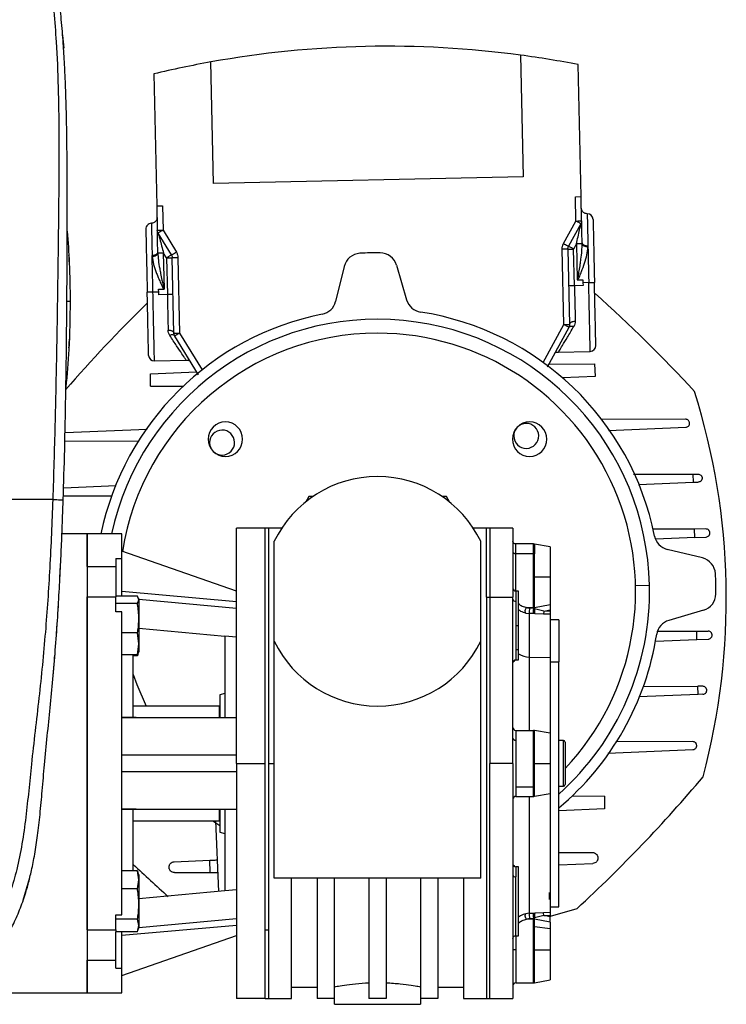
# Model space of a CAD drawing. Header units: millimetres. Extents: x 0 to 420, y 0 to 297.
# Tile 78 of 80: x 317 to 331, y 241 to 259. Entities that reach past the tile are written whole.
import ezdxf

# ---------------------------------------------------------------- set-up
doc = ezdxf.new("R2010")
doc.units = ezdxf.units.MM

msp = doc.modelspace()

# ---------------------------------------------------------------- linework, layer by layer
at = {"color": 7, "linetype": 'Continuous', "lineweight": 25}
for p, q in [((318.2358, 258.9079), (318.2185, 258.9082)), ((318.2356, 258.9079), (318.2564, 258.668)), ((318.2564, 258.668), (318.2564, 258.668)), ((326.9288, 258.5356), (326.9795, 256.229)), ((321.1019, 256.0997), (321.0512, 258.4064)), ((328.0768, 255.8502), (328.0217, 258.3559)), ((319.9672, 258.1787), (320.0224, 255.673)), ((326.9795, 256.229), (321.1019, 256.0997)), ((327.968, 255.8478), (328.0768, 255.8502)), ((327.9781, 255.3872), (327.968, 255.8478)), ((328.087, 255.3896), (328.0768, 255.8502)), ((320.0224, 255.673), (320.1312, 255.6754)), ((320.0224, 255.673), (320.0325, 255.2124)), ((320.1312, 255.6754), (320.1413, 255.2148)), ((327.7444, 254.961), (327.9781, 255.3872)), ((328.0736, 255.3348), (327.8399, 254.9087)), ((320.3005, 254.7428), (320.0483, 255.1583)), ((320.1413, 255.2148), (320.3935, 254.7993)), ((327.9877, 254.9518), (327.9354, 254.8563)), ((327.9877, 254.9518), (328.0027, 254.2711)), ((328.0961, 254.9731), (328.0964, 254.9542)), ((328.2063, 254.8999), (328.2063, 254.9173)), ((318.3548, 254.7379), (318.3548, 254.7381)), ((319.9341, 254.7354), (319.9348, 254.718)), ((320.0422, 254.777), (320.0417, 254.7959)), ((320.2074, 254.6863), (320.1509, 254.7794)), ((320.1659, 254.0987), (320.1509, 254.7794)), ((327.7491, 253.422), (327.7177, 254.8515)), ((327.8265, 254.8539), (327.858, 253.4244)), ((327.9507, 254.1602), (327.9354, 254.8563)), ((320.2074, 254.6863), (320.2227, 253.9902)), ((320.3477, 253.2592), (320.3163, 254.6887)), ((320.4251, 254.6911), (320.4565, 253.2616)), ((323.5795, 254.5263), (323.4169, 253.8612)), ((324.5735, 254.5482), (324.7652, 253.8909)), ((328.1139, 254.1638), (327.9507, 254.1602)), ((328.0091, 254.269), (328.1116, 254.2713)), ((328.1116, 254.2713), (328.1128, 254.2175)), ((328.2216, 254.2199), (328.1128, 254.2175)), ((328.1128, 254.2175), (328.1139, 254.1638)), ((320.0583, 254.0404), (319.9494, 254.038)), ((320.0571, 254.0941), (320.1596, 254.0964)), ((320.0583, 254.0404), (320.0571, 254.0941)), ((320.0595, 253.9866), (320.0583, 254.0404)), ((320.2227, 253.9902), (320.0595, 253.9866)), ((327.3555, 252.7042), (327.7491, 253.422)), ((320.4565, 253.2616), (320.8813, 252.5618)), ((327.8446, 253.3696), (327.4297, 252.6131)), ((320.8112, 252.4675), (320.3635, 253.2051)), ((318.3548, 252.9783), (318.3548, 252.9784)), ((327.6383, 252.9003), (328.2503, 252.9138)), ((319.9782, 252.7318), (320.5796, 252.7451)), ((327.4628, 252.6735), (328.3344, 252.6756)), ((328.3344, 252.6756), (328.3443, 252.4373)), ((319.9047, 252.4901), (320.7755, 252.5264)), ((319.9052, 252.2517), (319.9047, 252.4901)), ((328.3443, 252.4373), (327.7248, 252.4115)), ((319.9052, 252.2517), (320.5253, 252.2531)), ((330.0611, 251.6251), (328.4493, 251.6213)), ((319.8409, 251.432), (318.2804, 251.367)), ((328.5985, 251.4117), (330.0645, 251.4727)), ((318.2772, 251.2125), (319.6882, 251.2158)), ((329.0727, 250.582), (330.2073, 250.5847)), ((329.1677, 250.3853), (330.2107, 250.4287)), ((330.2073, 250.5847), (330.298, 250.5849)), ((330.2107, 250.4287), (330.2073, 250.5847)), ((330.2107, 250.4287), (330.3013, 250.4325)), ((318.2531, 250.3242), (319.249, 250.3657)), ((318.0479, 250.1021), (316.597, 250.1021)), ((319.1713, 250.1654), (318.2485, 250.1633)), ((322.906, 250.1566), (322.849, 250.0579)), ((322.9819, 250.1566), (322.906, 250.1566)), ((325.5189, 250.1566), (325.4429, 250.1566)), ((325.5758, 250.0579), (325.5189, 250.1566)), ((322.0785, 249.5578), (321.5342, 249.5578)), ((321.5342, 245.0941), (321.5342, 249.5578)), ((322.0785, 245.0941), (322.0785, 249.5578)), ((322.1439, 249.5578), (322.0785, 249.5578)), ((322.3939, 249.5578), (322.1439, 249.5578)), ((322.1439, 249.5578), (322.1439, 245.0941)), ((326.281, 249.5578), (326.0309, 249.5578)), ((326.281, 248.2504), (326.281, 249.5578)), ((326.3463, 249.5578), (326.281, 249.5578)), ((326.7818, 249.5578), (326.3463, 249.5578)), ((326.3463, 249.5578), (326.3463, 248.2504)), ((326.7818, 249.5578), (326.7818, 248.2504)), ((330.2302, 249.5422), (329.4328, 249.5403)), ((330.445, 249.5427), (330.2302, 249.5422)), ((330.2337, 249.3814), (330.2302, 249.5422)), ((318.7036, 249.4489), (318.2226, 249.4489)), ((319.3568, 249.4489), (318.7036, 249.4489)), ((318.7036, 248.8308), (318.7036, 249.4489)), ((318.7036, 249.4489), (318.7036, 240.7392)), ((319.3568, 248.9808), (319.3568, 249.4489)), ((322.2527, 247.4111), (322.2527, 249.3093)), ((326.1721, 247.4111), (326.1721, 249.3093)), ((330.2337, 249.3814), (329.4929, 249.3505)), ((330.2337, 249.3814), (330.4484, 249.3903)), ((321.5342, 248.3602), (319.3568, 249.1223)), ((327.1712, 249.2584), (326.8362, 249.2584)), ((326.8362, 249.075), (326.8362, 249.2584)), ((327.1901, 249.2567), (327.1712, 249.2584)), ((327.1712, 249.075), (327.1712, 249.2584)), ((327.4894, 249.2039), (327.1901, 249.2567)), ((327.1901, 249.2567), (327.1901, 249.0739)), ((330.3786, 248.9931), (329.7134, 249.1557)), ((319.2479, 248.9808), (319.3568, 248.9808)), ((319.2479, 248.9808), (319.2479, 248.8308)), ((319.3568, 248.2699), (319.3568, 248.9808)), ((326.8362, 249.075), (327.1712, 249.075)), ((326.8362, 248.3647), (326.8362, 249.075)), ((327.1712, 248.0509), (327.1712, 249.075)), ((327.1901, 248.6324), (327.1901, 249.0739)), ((318.1836, 248.6175), (318.1958, 248.857)), ((318.7036, 248.8308), (319.2479, 248.8308)), ((319.2479, 248.8308), (319.2479, 248.2699)), ((327.1901, 248.0528), (327.1901, 248.6324)), ((327.1901, 248.6324), (327.4894, 248.6324)), ((327.4894, 248.6324), (327.4894, 248.1088)), ((321.5342, 248.1626), (319.3568, 248.3534)), ((326.8906, 248.3647), (326.8362, 248.3647)), ((326.8362, 248.3647), (326.8362, 248.1734)), ((326.8906, 247.7115), (326.8906, 248.3647)), ((329.1104, 248.4679), (329.3743, 248.4737)), ((318.7036, 241.936), (318.7036, 248.2522)), ((318.7036, 248.2522), (319.2479, 248.2522)), ((319.6551, 248.2699), (319.2479, 248.2699)), ((319.2479, 248.2699), (319.2479, 248.2522)), ((319.2479, 247.9694), (319.2479, 248.2522)), ((319.6834, 248.1985), (319.6551, 248.2699)), ((319.6551, 248.1271), (319.6834, 248.1985)), ((319.6834, 248.214), (319.6768, 248.232)), ((319.6834, 248.214), (319.6834, 248.1985)), ((319.6834, 248.2094), (321.5342, 248.041)), ((319.6834, 248.1985), (319.6834, 247.8479)), ((326.281, 248.2504), (326.281, 240.6304)), ((326.281, 248.2504), (326.3463, 248.2504)), ((326.3463, 248.2504), (326.3463, 245.0941)), ((326.3463, 248.2504), (326.7818, 248.2504)), ((326.7818, 245.0941), (326.7818, 248.2504)), ((326.8362, 248.1734), (326.8362, 247.7115)), ((318.1519, 248.054), (318.1552, 248.0957)), ((319.6551, 248.1271), (319.2479, 248.1271)), ((327.0429, 248.0509), (327.1712, 248.0509)), ((327.1712, 248.0315), (327.0965, 248.0374)), ((327.1712, 248.0509), (327.1901, 248.0528)), ((327.1712, 248.0509), (327.1712, 248.0315)), ((327.1952, 248.0258), (327.1712, 248.0315)), ((327.1901, 248.0528), (327.4894, 248.1088)), ((327.1952, 248.0258), (327.1901, 248.0528)), ((327.3672, 247.9835), (327.1952, 248.0258)), ((327.3672, 247.9835), (327.3648, 247.9292)), ((327.3672, 247.9835), (327.4894, 248.0069)), ((327.4894, 247.9781), (327.3672, 247.9835)), ((327.4894, 248.0069), (327.4894, 247.9781)), ((330.4004, 247.9991), (329.7431, 247.8074)), ((319.3568, 247.9694), (319.2479, 247.9694)), ((319.3568, 242.2188), (319.3568, 247.9694)), ((319.6834, 247.8479), (319.6834, 247.3609)), ((327.0298, 247.9477), (327.0941, 247.9394)), ((327.0941, 247.9394), (327.0941, 247.1129)), ((327.1688, 247.9364), (327.0941, 247.9394)), ((327.1997, 247.9354), (327.1688, 247.9364)), ((327.3648, 247.9292), (327.1997, 247.9354)), ((327.4894, 247.9238), (327.3648, 247.9292)), ((327.4894, 247.9238), (327.4894, 247.1007)), ((327.6527, 247.8158), (327.4894, 247.8158)), ((327.6527, 247.8158), (327.6527, 247.0187)), ((318.1202, 247.5595), (318.1315, 247.7323)), ((319.6834, 247.6626), (321.3165, 247.5113)), ((326.8362, 247.7115), (326.8362, 247.2496)), ((326.8362, 247.7115), (326.8906, 247.7115)), ((326.8906, 247.2496), (326.8906, 247.7115)), ((330.2728, 247.6048), (330.4876, 247.6053)), ((319.6551, 247.5687), (319.3568, 247.5687)), ((319.6834, 247.3609), (319.6551, 247.5687)), ((321.5342, 247.4911), (321.3165, 247.5113)), ((321.3165, 247.5113), (321.3165, 245.965)), ((329.4886, 247.4112), (330.2763, 247.444)), ((329.5337, 247.603), (330.2728, 247.6048)), ((330.2763, 247.444), (330.2728, 247.6048)), ((330.2763, 247.444), (330.491, 247.4529)), ((319.6551, 247.1531), (319.6834, 247.3609)), ((319.6834, 247.3609), (319.6834, 247.209)), ((322.2527, 242.9167), (322.2527, 247.4111)), ((326.1721, 242.9167), (326.1721, 247.4111)), ((326.8906, 247.2496), (326.8362, 247.2496)), ((326.8362, 247.2496), (326.8362, 247.0583)), ((326.8906, 247.0583), (326.8906, 247.2496)), ((319.6551, 247.1531), (319.3568, 247.1531)), ((319.5745, 245.965), (319.5745, 247.1531)), ((319.6551, 247.1352), (319.5745, 247.1352)), ((319.671, 247.1931), (319.6551, 247.1531)), ((319.6551, 247.1352), (319.6601, 247.1657)), ((319.6622, 247.164), (319.6551, 247.1352)), ((319.6768, 247.191), (319.6834, 247.209)), ((326.8045, 247.0296), (326.8243, 247.0559)), ((326.8362, 247.0583), (326.8906, 247.0583)), ((327.0941, 247.1129), (327.4894, 247.1007)), ((327.0941, 247.1129), (327.0941, 245.7201)), ((327.4894, 247.1007), (327.4894, 245.6656)), ((327.4894, 247.0187), (327.6527, 247.0187)), ((327.6527, 242.3723), (327.6527, 247.0187)), ((329.2535, 246.555), (330.2958, 246.5574)), ((330.3865, 246.5576), (330.2958, 246.5574)), ((330.2993, 246.4015), (330.2958, 246.5574)), ((321.3165, 246.4229), (321.2185, 246.3966)), ((321.2185, 246.3966), (321.2185, 245.9773)), ((330.2993, 246.4015), (329.1758, 246.3547)), ((330.3899, 246.4053), (330.2993, 246.4015)), ((321.2076, 246.1828), (319.5745, 246.1828)), ((321.2076, 246.1828), (321.2076, 245.9719)), ((319.3568, 245.965), (319.6329, 245.965)), ((319.6329, 245.965), (321.5342, 245.965)), ((326.8362, 245.7201), (326.8362, 245.5367)), ((326.8362, 245.7201), (327.1712, 245.7201)), ((327.1712, 245.5367), (327.1712, 245.7201)), ((327.4894, 245.6656), (327.1901, 245.7184)), ((327.1901, 245.5356), (327.1901, 245.7184)), ((327.4894, 245.6656), (327.4894, 245.0941)), ((326.8362, 245.5367), (326.8362, 244.6514)), ((327.1712, 244.6514), (327.1712, 245.5367)), ((327.1901, 245.0941), (327.1901, 245.5356)), ((327.7398, 245.5296), (327.6527, 245.5296)), ((327.7398, 244.6586), (327.7398, 245.5296)), ((327.7725, 245.4969), (327.7725, 244.6913)), ((330.1957, 245.508), (328.7366, 245.5046)), ((319.3568, 245.2574), (321.5342, 245.2574)), ((328.5839, 245.2884), (330.199, 245.3557)), ((321.5342, 245.0941), (322.0785, 245.0941)), ((321.5342, 245.0941), (321.5342, 240.6304)), ((322.0785, 241.9378), (322.0785, 245.0941)), ((322.1439, 245.0941), (322.1439, 241.9378)), ((322.1439, 245.0941), (322.2527, 245.0941)), ((326.7818, 245.0941), (326.3463, 245.0941)), ((326.3463, 240.6304), (326.3463, 245.0941)), ((326.7818, 245.0941), (326.7818, 240.6304)), ((327.1901, 245.0941), (327.4894, 245.0941)), ((327.1901, 244.4697), (327.1901, 245.0941)), ((327.4894, 245.0941), (327.4894, 244.5225)), ((321.5342, 244.9308), (319.3568, 244.9308)), ((326.8362, 244.6514), (327.1712, 244.6514)), ((326.8362, 244.6514), (326.8362, 244.4681)), ((327.1712, 244.4681), (327.1712, 244.6514)), ((327.6527, 244.6586), (327.7398, 244.6586)), ((326.8362, 244.4681), (327.1712, 244.4681)), ((327.0941, 244.4681), (327.0941, 242.2488)), ((327.1901, 244.4697), (327.4894, 244.5225)), ((327.4894, 244.5225), (327.4894, 242.2644)), ((328.5196, 244.4687), (327.8995, 244.4673)), ((328.5196, 244.4687), (328.5202, 244.2302)), ((319.3568, 244.2231), (319.6329, 244.2231)), ((319.5745, 243.0536), (319.5745, 244.2231)), ((319.6329, 244.2231), (321.5342, 244.2231)), ((321.2076, 244.2172), (321.2076, 244.0054)), ((321.2185, 244.2141), (321.2185, 243.7915)), ((321.3165, 244.2231), (321.3165, 242.6768)), ((328.5202, 244.2302), (327.6527, 244.1941)), ((319.5745, 244.0054), (321.2076, 244.0054)), ((321.0843, 244.0054), (321.2185, 243.912)), ((321.1399, 244.0054), (321.1957, 242.6656)), ((321.2185, 243.7915), (321.3165, 243.7653)), ((327.6527, 243.401), (328.293, 243.4026)), ((320.3538, 243.2279), (321.0277, 243.256)), ((321.0374, 243.0228), (321.0277, 243.256)), ((326.8242, 243.1323), (326.8046, 243.1585)), ((326.8906, 243.1299), (326.8362, 243.1299)), ((326.8362, 243.1299), (326.8362, 242.9385)), ((326.8906, 241.8234), (326.8906, 243.1299)), ((327.6527, 243.1689), (328.2975, 243.1958)), ((319.6551, 243.0536), (319.3568, 243.0536)), ((319.6551, 243.0568), (319.5745, 243.0568)), ((319.6834, 242.883), (319.6551, 243.0536)), ((319.6551, 243.0536), (319.6616, 243.0266)), ((319.6834, 242.9791), (319.6656, 243.0281)), ((319.6834, 242.9791), (319.6834, 242.883)), ((320.3583, 243.0212), (321.0374, 243.0228)), ((326.8362, 241.8234), (326.8362, 242.9385)), ((317.4829, 242.4977), (317.6119, 242.9298)), ((319.6551, 242.7123), (319.6834, 242.883)), ((319.6834, 242.883), (319.6834, 242.4238)), ((326.1721, 242.9167), (322.2527, 242.9167)), ((322.5794, 240.6304), (322.5794, 242.9167)), ((323.0693, 242.9167), (323.0693, 240.6304)), ((323.3959, 240.6304), (323.3959, 242.9167)), ((324.0491, 242.9167), (324.0491, 240.6304)), ((324.3757, 242.9167), (324.3757, 240.6304)), ((325.0289, 242.9167), (325.0289, 240.6304)), ((325.3556, 242.9167), (325.3556, 240.6304)), ((325.8455, 242.9167), (325.8455, 240.6304)), ((319.6551, 242.7123), (319.3568, 242.7123)), ((321.3165, 242.6768), (319.6834, 242.5255)), ((321.5342, 242.6971), (321.3165, 242.6768)), ((327.4773, 242.5115), (327.477, 242.6445)), ((319.6834, 242.4238), (319.6834, 242.0175)), ((319.2479, 242.2188), (319.3568, 242.2188)), ((319.2479, 241.936), (319.2479, 242.2188)), ((327.0941, 242.2488), (327.0298, 242.2405)), ((327.0941, 242.2488), (327.1688, 242.2517)), ((327.1688, 242.2517), (327.1997, 242.2528)), ((327.3672, 242.2047), (327.1952, 242.1623)), ((327.3648, 242.2589), (327.1997, 242.2528)), ((327.4894, 242.2644), (327.3648, 242.2589)), ((327.3672, 242.2047), (327.3648, 242.2589)), ((327.3672, 242.2047), (327.4894, 242.21)), ((327.4894, 242.1812), (327.3672, 242.2047)), ((327.4894, 242.3723), (327.6527, 242.3723)), ((327.4894, 242.21), (327.4894, 242.1812)), ((327.496, 242.1937), (328.0016, 242.3411)), ((319.6551, 242.1353), (319.2479, 242.1353)), ((319.3568, 241.8348), (321.5342, 242.0255)), ((319.6834, 242.0175), (319.6551, 242.1353)), ((319.6551, 241.8996), (319.6834, 242.0175)), ((319.6834, 241.9787), (321.5342, 242.1472)), ((319.6834, 242.0175), (319.6834, 241.9742)), ((327.1712, 242.1373), (327.0429, 242.1373)), ((327.0965, 242.1507), (327.1712, 242.1567)), ((327.1952, 242.1623), (327.1712, 242.1567)), ((327.1712, 242.1567), (327.1712, 242.1373)), ((327.1712, 241.9984), (327.1712, 242.1373)), ((327.1901, 242.1353), (327.1712, 242.1373)), ((327.1901, 242.1353), (327.1952, 242.1623)), ((327.1901, 241.9973), (327.1901, 242.1353)), ((327.4894, 242.0794), (327.1901, 242.1353)), ((327.4894, 242.0794), (327.4894, 241.9599)), ((318.7036, 241.936), (319.2479, 241.936)), ((319.2479, 241.936), (319.2479, 241.8996)), ((319.2479, 241.3573), (319.2479, 241.8996)), ((319.6551, 241.8996), (319.2479, 241.8996)), ((319.3568, 241.2074), (319.3568, 241.8996)), ((319.3568, 241.0659), (321.5342, 241.828)), ((319.6656, 241.9252), (319.6834, 241.9742)), ((322.0785, 241.9378), (322.1439, 241.9378)), ((322.0785, 240.6304), (322.0785, 241.9378)), ((322.1439, 241.9378), (322.1439, 240.6304)), ((326.8362, 241.8287), (326.8362, 241.5558)), ((326.8362, 241.8234), (326.8906, 241.8234)), ((327.1712, 241.5558), (327.1712, 241.9984)), ((327.1901, 241.5558), (327.1901, 241.9973)), ((327.1901, 241.9973), (327.4894, 241.9599)), ((327.4894, 241.9599), (327.4894, 241.5558)), ((326.8362, 241.5558), (326.7818, 241.5558)), ((326.8362, 241.5558), (326.8362, 240.9298)), ((327.1712, 241.5558), (327.1901, 241.5558)), ((327.1712, 240.9298), (327.1712, 241.5558)), ((327.1901, 241.5558), (327.4894, 241.5558)), ((327.1901, 240.9314), (327.1901, 241.5558)), ((327.4894, 241.5558), (327.4894, 240.9842)), ((318.7036, 241.3573), (319.2479, 241.3573)), ((318.7036, 240.7392), (318.7036, 241.3573)), ((319.2479, 241.2074), (319.2479, 241.3573)), ((319.2479, 241.2074), (319.3568, 241.2074)), ((319.3568, 240.7392), (319.3568, 241.2074)), ((326.8362, 240.9298), (327.1712, 240.9298)), ((327.1901, 240.9314), (327.4894, 240.9842)), ((316.5261, 240.7392), (318.7036, 240.7392)), ((318.7036, 240.7392), (319.3568, 240.7392)), ((322.5794, 240.8481), (323.0693, 240.8481)), ((325.3556, 240.8481), (325.8455, 240.8481)), ((322.0785, 240.6304), (321.5342, 240.6304)), ((322.0785, 240.6304), (322.1439, 240.6304)), ((322.1439, 240.6304), (322.5794, 240.6304)), ((323.3959, 240.6304), (323.0693, 240.6304)), ((323.3958, 240.5215), (323.3958, 240.6304)), ((323.3958, 240.5215), (325.029, 240.5215)), ((324.3757, 240.6304), (324.0491, 240.6304)), ((325.3556, 240.6304), (325.0289, 240.6304)), ((325.029, 240.6304), (325.029, 240.5215)), ((325.8455, 240.6304), (326.281, 240.6304)), ((326.281, 240.6304), (326.3463, 240.6304)), ((326.3463, 240.6304), (326.7818, 240.6304))]:
    msp.add_line(p, q, dxfattribs=at)
at = {"color": 7, "linetype": 'Continuous', "lineweight": 25, "flags": 128}
for points in [[(318.2358, 258.9079), (318.2357, 258.9079), (318.2356, 258.9079)], [(318.3769, 253.8582), (318.3737, 253.8582), (318.3643, 253.8582), (318.3488, 253.8582), (318.3277, 253.8582), (318.317, 253.8582)], [(327.4894, 249.2039), (327.4894, 249.1845), (327.4894, 249.1274), (327.4894, 249.0365), (327.4894, 248.9182), (327.4894, 248.7803), (327.4894, 248.6324)], [(318.1847, 248.6175), (318.1846, 248.6175), (318.1846, 248.6175)], [(318.1846, 248.6175), (318.1846, 248.6175), (318.1847, 248.6175)], [(327.0298, 247.9477), (327.0231, 247.9537), (327.0186, 247.9646), (327.0166, 247.9793), (327.0174, 247.9963), (327.021, 248.0137), (327.0268, 248.0297), (327.0344, 248.0425), (327.0429, 248.0509)], [(319.5745, 246.7816), (319.6441, 246.5904), (319.8237, 246.1828)], [(327.0429, 242.1373), (327.0344, 242.1456), (327.0268, 242.1585), (327.021, 242.1745), (327.0174, 242.1919), (327.0166, 242.2088), (327.0186, 242.2236), (327.0231, 242.2345), (327.0298, 242.2405)]]:
    msp.add_lwpolyline(points, dxfattribs=at)
at = {"color": 7, "linetype": 'Continuous', "lineweight": 25}
for centre, radius, start, end in [((324.4016, 239.7615), 18.9435, 91.26015, 100.18695), ((324.4016, 239.7615), 18.9435, 82.33335, 91.26015), ((324.4016, 239.7615), 18.9435, 78.98283, 82.33335), ((324.4016, 239.7615), 18.9435, 100.18695, 103.53747), ((328.1953, 255.4172), 0.1089, 1.26015, 91.26015), ((319.9231, 255.2352), 0.1089, 91.26015, 181.26015), ((323.8968, 254.4488), 0.3266, 92.96731, 166.26015), ((324.2124, 248.3602), 6.4234, 89.55299, 92.96731), ((324.26, 254.4568), 0.3266, 16.26015, 89.55299), ((310.1422, 233.657), 27.3048, 42.62975, 48.20123), ((338.9156, 234.2899), 27.3048, 134.33737, 139.05659), ((323.0996, 253.9388), 0.3266, 281.28083, 346.26015), ((325.0788, 253.9823), 0.3266, 196.26015, 261.23947), ((324.2124, 248.3602), 5.3619, 101.28083, 168.28488), ((324.2124, 248.3602), 5.3619, 11.28083, 81.23947), ((324.2124, 248.3602), 5.1631, 1.26015, 167.82707), ((324.2124, 248.3602), 4.8992, 90, 171.11417), ((324.2124, 248.3602), 4.8992, 316.60767, 90), ((328.2479, 253.0226), 0.1089, 271.26015, 1.26015), ((319.9758, 252.8407), 0.1089, 181.26015, 271.26015), ((317.6818, 248.2165), 13.1516, 1.26015, 17.39992), ((321.3255, 251.2471), 0.3266, 90, 180), ((321.3255, 251.2471), 0.3266, 0, 90), ((327.0993, 251.2471), 0.3266, 90, 270), ((327.0351, 251.3099), 0.2368, 1.26015, 181.26015), ((327.0993, 251.2471), 0.3266, 0, 90), ((321.2628, 251.1829), 0.2368, 1.26015, 181.26015), ((321.3255, 251.2471), 0.3266, 180, 0), ((321.2628, 251.1829), 0.2368, 181.26015, 1.26015), ((327.0351, 251.3099), 0.2368, 181.26015, 1.26015), ((327.0993, 251.2471), 0.3266, 270, 0), ((324.2124, 248.3602), 2.1774, 90, 154.15807), ((324.2124, 248.3602), 2.1774, 25.84193, 90), ((329.791, 249.473), 0.3266, 191.28083, 256.26015), ((327.1712, 248.9221), 0.1529, 82.90927, 90.01068), ((330.301, 248.6758), 0.3266, 2.96731, 76.26015), ((324.2124, 248.3602), 6.4234, 359.55299, 2.96731), ((326.8362, 248.4192), 0.0544, 180, 270), ((324.2124, 248.3602), 5.1631, 311.78422, 1.26015), ((317.6818, 248.2165), 13.1516, 345.12038, 1.26015), ((326.8294, 248.2215), 0.0486, 191.42175, 278.04947), ((330.309, 248.3126), 0.3266, 286.26015, 359.55299), ((327.6354, 247.9753), 0.5424, 173.42685, 183.79786), ((327.7969, 247.9683), 0.6289, 174.23366, 182.90455), ((327.3397, 247.9877), 0.1495, 165.21781, 200.49508), ((329.8345, 247.4938), 0.3266, 106.26015, 171.23947), ((324.2124, 248.3602), 5.3619, 309.91305, 351.23947), ((324.2124, 248.3602), 2.1774, 205.84193, 270), ((324.2124, 248.3602), 2.1774, 270, 334.15807), ((326.8362, 247.0038), 0.0544, 90, 180.00001), ((327.1001, 247.5162), 0.4034, 238.72132, 269.15439), ((326.8362, 245.7745), 0.0544, 180.00004, 270), ((326.8294, 245.5848), 0.0486, 191.42177, 278.04946), ((327.1712, 245.6112), 0.1089, 80, 90), ((327.1712, 245.3838), 0.1529, 82.90927, 90.01068), ((327.7398, 245.4969), 0.0327, 0, 90), ((309.5092, 262.4304), 27.3048, 312.62975, 319.89055), ((327.7398, 244.6913), 0.0327, 270, 0), ((326.8362, 244.4136), 0.0544, 90, 180), ((327.1712, 244.5769), 0.1089, 270, 280), ((338.2827, 263.0634), 27.3048, 226.75179, 228.63504), ((326.8362, 243.1843), 0.0544, 179.99996, 270), ((326.8294, 242.9867), 0.0486, 191.42173, 278.04947), ((327.6354, 242.2128), 0.5424, 176.20214, 186.57315), ((327.7969, 242.2199), 0.6289, 177.09545, 185.76634), ((327.3397, 242.2004), 0.1495, 159.50492, 194.78219), ((327.1712, 241.8455), 0.1529, 82.90927, 90.01068), ((326.8362, 240.8753), 0.0544, 90, 180.00001), ((327.1712, 241.0386), 0.1089, 270, 280)]:
    msp.add_arc(centre, radius, start, end, dxfattribs=at)
for points, knots in [([(317.1519, 262.1958), (317.1951, 262.1483), (317.326, 262.0048), (317.5062, 261.7304), (317.6771, 261.3619), (317.805, 260.9596), (317.9154, 260.49), (318.0036, 259.9557), (318.0702, 259.3697), (318.1219, 258.6908), (318.1541, 257.9254), (318.1689, 256.9034), (318.1598, 255.7055), (318.1429, 254.3219), (318.1202, 252.9245), (318.0913, 251.5159), (318.0623, 250.5733), (318.0479, 250.1021)], [0, 0, 0, 0, 0.0171315, 0.0518789, 0.0867888, 0.1216172, 0.1567305, 0.2033881, 0.2503481, 0.2972709, 0.3674165, 0.4376773, 0.5502447, 0.6628473, 0.7753466, 0.8877074, 1, 1, 1, 1]), ([(318.2465, 250.0949), (318.2562, 250.4143), (318.276, 251.0671), (318.2957, 252.0594), (318.3097, 253.0606), (318.3171, 253.9302), (318.3209, 254.6707), (318.3224, 255.2619), (318.3227, 255.8492), (318.3215, 256.4562), (318.3164, 256.9557), (318.3094, 257.3174), (318.305, 257.5015), (318.3001, 257.6751), (318.2951, 257.8264), (318.2894, 257.9779), (318.2835, 258.1195), (318.2763, 258.2703), (318.2687, 258.4153), (318.2606, 258.5544), (318.252, 258.6876), (318.2354, 258.9236), (318.2076, 259.2532), (318.1593, 259.6884), (318.098, 260.1132), (318.0179, 260.5363), (317.915, 260.9498), (317.7807, 261.3502), (317.6009, 261.7249), (317.4247, 261.9786), (317.2874, 262.1373), (317.2342, 262.1916), (317.2084, 262.2178)], [0, 0, 0, 0, 0.0757702, 0.1548571, 0.2359051, 0.3148505, 0.3639911, 0.4151955, 0.4586591, 0.5076202, 0.5642678, 0.5817192, 0.5968623, 0.6096795, 0.624536, 0.6341631, 0.6469813, 0.6592987, 0.6711121, 0.6824202, 0.6932232, 0.7035232, 0.739704, 0.7727671, 0.8079075, 0.8413785, 0.8748477, 0.9102013, 0.9450667, 0.9801292, 0.9903909, 1, 1, 1, 1]), ([(318.2346, 258.9234), (318.2347, 258.9225), (318.236, 258.9064), (318.2359, 258.9072), (318.2358, 258.9079)], [0, 0, 0, 0, 0.0545347, 1, 1, 1, 1]), ([(320.0271, 255.4553), (320.026, 255.4416), (320.0242, 255.4205), (320.0112, 255.3949), (319.9975, 255.3771), (319.9804, 255.3627), (319.9554, 255.3485), (319.9344, 255.3458), (319.9207, 255.3441)], [0, 0, 0, 0, 0.2394577, 0.3683615, 0.5000005, 0.6316395, 0.760543, 1, 1, 1, 1]), ([(328.1929, 255.5261), (328.1791, 255.5272), (328.158, 255.529), (328.1324, 255.542), (328.1146, 255.5557), (328.1002, 255.5728), (328.0861, 255.5978), (328.0834, 255.6188), (328.0816, 255.6325)], [0, 0, 0, 0, 0.2394568, 0.3683607, 0.5, 0.6316393, 0.7605432, 1, 1, 1, 1]), ([(319.9207, 255.344), (319.9207, 255.344), (319.9204, 255.3577), (319.9214, 255.3099), (319.924, 255.1949), (319.9283, 255.0001), (319.9321, 254.8236), (319.9341, 254.7354)], [0, 0, 0, 0, 0.0008329, 0.2506247, 0.5004164, 0.7502082, 1, 1, 1, 1]), ([(327.9877, 254.9518), (328.0081, 255.0429), (328.0353, 255.1641), (328.0636, 255.2903), (328.0713, 255.3247), (328.0733, 255.3336), (328.0735, 255.3344), (328.0736, 255.3348)], [0, 0, 0, 0, 0.6580128, 0.8749956, 0.9466252, 0.9747277, 1, 1, 1, 1]), ([(328.0961, 254.9731), (328.0949, 255.027), (328.0927, 255.1287), (328.0901, 255.2458), (328.0885, 255.3193), (328.0877, 255.3581), (328.0871, 255.3845), (328.087, 255.3879), (328.087, 255.3896)], [0, 0, 0, 0, 0.3191814, 0.6012738, 0.7213474, 0.8259092, 0.9170539, 1, 1, 1, 1]), ([(318.322, 255.1935), (318.3372, 254.9927), (318.3711, 254.5483), (318.3749, 254.1025), (318.3769, 253.8582)], [0, 0, 0, 0, 0.4518655, 1, 1, 1, 1]), ([(320.0417, 254.7959), (320.0405, 254.8498), (320.0382, 254.9515), (320.0357, 255.0686), (320.034, 255.1421), (320.0332, 255.1809), (320.0326, 255.2074), (320.0325, 255.2108), (320.0325, 255.2124)], [0, 0, 0, 0, 0.3191799, 0.601271, 0.7212336, 0.8259045, 0.9170095, 1, 1, 1, 1]), ([(320.0483, 255.1583), (320.0484, 255.1579), (320.0486, 255.1571), (320.051, 255.1483), (320.0602, 255.1142), (320.094, 254.9895), (320.1265, 254.8696), (320.1509, 254.7794)], [0, 0, 0, 0, 0.0252737, 0.0533767, 0.1250049, 0.3419875, 1, 1, 1, 1]), ([(327.7177, 254.8515), (327.7185, 254.8707), (327.7202, 254.9089), (327.7364, 254.9436), (327.7444, 254.961)], [0, 0, 0, 0, 0.4996212, 1, 1, 1, 1]), ([(328.0027, 254.2711), (328.0029, 254.2711), (328.0034, 254.2712), (328.0044, 254.2717), (328.0056, 254.273), (328.0069, 254.2752), (328.0121, 254.2871), (328.0161, 254.3071), (328.0223, 254.3361), (328.0274, 254.3637), (328.0339, 254.3998), (328.0456, 254.4674), (328.0601, 254.5568), (328.0777, 254.6842), (328.0929, 254.8137), (328.0953, 254.9107), (328.0964, 254.9542)], [0, 0, 0, 0, 0.0009564, 0.002017, 0.0046894, 0.0083278, 0.0130475, 0.0601888, 0.0947986, 0.1400565, 0.1802717, 0.2517906, 0.4338137, 0.5693243, 0.8070537, 1, 1, 1, 1]), ([(328.0091, 254.269), (328.0112, 254.271), (328.0164, 254.2757), (328.0242, 254.2882), (328.0361, 254.311), (328.057, 254.3585), (328.0954, 254.4533), (328.1441, 254.5885), (328.1922, 254.748), (328.2016, 254.8494), (328.2063, 254.8999)], [0, 0, 0, 0, 0.0123153, 0.0300596, 0.0623045, 0.1233604, 0.2525345, 0.50336, 0.7522293, 1, 1, 1, 1]), ([(328.0961, 254.9731), (328.0977, 254.9658), (328.1002, 254.9546), (328.1141, 254.9413), (328.1284, 254.9323), (328.146, 254.9252), (328.1715, 254.9185), (328.1925, 254.9178), (328.2063, 254.9173)], [0, 0, 0, 0, 0.2394568, 0.3683607, 0.5, 0.6316393, 0.7605432, 1, 1, 1, 1]), ([(328.0964, 254.9542), (328.0986, 254.9473), (328.1032, 254.933), (328.129, 254.9148), (328.1653, 254.9023), (328.193, 254.9007), (328.2063, 254.8999)], [0, 0, 0, 0, 0.2407028, 0.5, 0.7592972, 1, 1, 1, 1]), ([(318.3606, 254.6155), (318.3588, 254.655), (318.3555, 254.7265), (318.3552, 254.7305), (318.3551, 254.7323)], [0, 0, 0, 0, 0.551599, 1, 1, 1, 1]), ([(319.9341, 254.7354), (319.9478, 254.7364), (319.9688, 254.7381), (319.994, 254.7459), (320.0113, 254.7538), (320.0251, 254.7634), (320.0384, 254.7772), (320.0404, 254.7885), (320.0417, 254.7959)], [0, 0, 0, 0, 0.2394568, 0.3683607, 0.5, 0.6316393, 0.7605432, 1, 1, 1, 1]), ([(319.9348, 254.718), (319.9481, 254.7193), (319.9757, 254.7221), (320.0113, 254.7362), (320.0364, 254.7555), (320.0403, 254.77), (320.0422, 254.777)], [0, 0, 0, 0, 0.2407028, 0.5, 0.7592972, 1, 1, 1, 1]), ([(319.9348, 254.718), (319.9418, 254.6674), (319.9557, 254.5666), (320.0013, 254.4364), (320.0426, 254.3317), (320.077, 254.2495), (320.1147, 254.1738), (320.1367, 254.1162), (320.1574, 254.0983), (320.1596, 254.0964)], [0, 0, 0, 0, 0.24915975, 0.49678864, 0.61773451, 0.74687014, 0.88294875, 0.98748619, 1, 1, 1, 1]), ([(320.0422, 254.777), (320.0452, 254.7335), (320.0519, 254.6365), (320.0728, 254.5076), (320.096, 254.3814), (320.1143, 254.2929), (320.1302, 254.2206), (320.1401, 254.1767), (320.1497, 254.1387), (320.1561, 254.1135), (320.1622, 254.1012), (320.1642, 254.0992), (320.1652, 254.0988), (320.1657, 254.0987), (320.1659, 254.0987)], [0, 0, 0, 0, 0.1933552, 0.4317001, 0.566797, 0.7477468, 0.8196292, 0.8841429, 0.9402192, 0.9870967, 0.9953462, 0.997995, 0.9990487, 1, 1, 1, 1]), ([(320.3935, 254.7993), (320.4024, 254.7823), (320.42, 254.7484), (320.4234, 254.7102), (320.4251, 254.6911)], [0, 0, 0, 0, 0.4996212, 1, 1, 1, 1]), ([(327.9507, 254.1602), (327.9378, 254.1599), (327.9133, 254.1593), (327.8846, 254.1583), (327.8648, 254.1575), (327.8518, 254.1568), (327.8434, 254.1562), (327.8424, 254.1558), (327.8419, 254.1556)], [0, 0, 0, 0, 0.2254394, 0.4289235, 0.5716844, 0.7144503, 0.857222, 1, 1, 1, 1]), ([(328.0027, 254.2711), (328.0031, 254.2708), (328.004, 254.2701), (328.0061, 254.2692), (328.0078, 254.2691), (328.0091, 254.269)], [0, 0, 0, 0, 0.2333137, 0.4718499, 1, 1, 1, 1]), ([(320.1596, 254.0964), (320.1608, 254.0965), (320.1626, 254.0966), (320.1647, 254.0977), (320.1655, 254.0984), (320.1659, 254.0987)], [0, 0, 0, 0, 0.5365608, 0.7726621, 1, 1, 1, 1]), ([(320.3316, 253.9904), (320.33, 253.9906), (320.3269, 253.9911), (320.3026, 253.9914), (320.2728, 253.9911), (320.245, 253.9907), (320.2302, 253.9903), (320.2227, 253.9902)], [0, 0, 0, 0, 0.2438204, 0.488229, 0.7394969, 0.8687473, 1, 1, 1, 1]), ([(318.3769, 253.8582), (318.3735, 253.5548), (318.3672, 253.0118), (318.3186, 252.4711), (318.2971, 252.2325)], [0, 0, 0, 0, 0.5587316, 1, 1, 1, 1]), ([(327.858, 253.4244), (327.8592, 253.432), (327.8612, 253.4438), (327.8745, 253.4582), (327.8883, 253.4682), (327.9056, 253.4764), (327.9308, 253.4845), (327.9518, 253.4862), (327.9655, 253.4873)], [0, 0, 0, 0, 0.2394568, 0.3683607, 0.5, 0.6316393, 0.7605432, 1, 1, 1, 1]), ([(327.9655, 253.4873), (327.9645, 253.4696), (327.9627, 253.4338), (327.9466, 253.4021), (327.9385, 253.3862)], [0, 0, 0, 0, 0.4967958, 1, 1, 1, 1]), ([(318.3679, 253.2922), (318.3671, 253.2684), (318.3655, 253.2209), (318.3632, 253.161), (318.3614, 253.1187), (318.3607, 253.103), (318.3606, 253.1012), (318.3606, 253.1008)], [0, 0, 0, 0, 0.2364197, 0.4727335, 0.7072765, 0.9427541, 1, 1, 1, 1]), ([(320.2375, 253.3173), (320.2512, 253.3168), (320.2723, 253.316), (320.2978, 253.309), (320.3154, 253.3016), (320.3297, 253.2922), (320.3436, 253.2784), (320.3461, 253.2668), (320.3477, 253.2592)], [0, 0, 0, 0, 0.2394568, 0.3683607, 0.5, 0.6316393, 0.7605432, 1, 1, 1, 1]), ([(320.2689, 253.2175), (320.2602, 253.233), (320.2427, 253.2639), (320.2393, 253.2995), (320.2375, 253.3173)], [0, 0, 0, 0, 0.5004817, 1, 1, 1, 1]), ([(320.3635, 253.2051), (320.3593, 253.21), (320.3508, 253.2202), (320.3277, 253.227), (320.2995, 253.2269), (320.2789, 253.2206), (320.2689, 253.2175)], [0, 0, 0, 0, 0.2438095, 0.5, 0.7561905, 1, 1, 1, 1]), ([(320.5791, 252.745), (320.575, 252.7511), (320.5669, 252.7634), (320.5022, 252.8622), (320.4038, 253.012), (320.3144, 253.1482), (320.2689, 253.2175)], [0, 0, 0, 0, 0.2385489, 0.4854593, 0.7380662, 1, 1, 1, 1]), ([(327.6494, 252.9006), (327.6532, 252.9068), (327.6608, 252.9195), (327.7211, 253.021), (327.8128, 253.175), (327.8961, 253.3149), (327.9385, 253.3862)], [0, 0, 0, 0, 0.2385569, 0.4854593, 0.7380662, 1, 1, 1, 1]), ([(327.8446, 253.3696), (327.8485, 253.3748), (327.8566, 253.3853), (327.8794, 253.3932), (327.9075, 253.3943), (327.9284, 253.3889), (327.9385, 253.3862)], [0, 0, 0, 0, 0.2438095, 0.5, 0.7561905, 1, 1, 1, 1]), ([(318.3551, 252.9841), (318.355, 252.9823), (318.3545, 252.9727), (318.3564, 253.0081), (318.3592, 253.0699), (318.3606, 253.1008)], [0, 0, 0, 0, 0.1034372, 0.5516512, 1, 1, 1, 1]), ([(320.5791, 252.745), (320.5956, 252.7442), (320.6226, 252.7428), (320.635, 252.745), (320.6313, 252.7609), (320.6121, 252.7951), (320.5861, 252.838), (320.5734, 252.859)], [0, 0, 0, 0, 0.227685, 0.3709306, 0.5503996, 0.7800541, 1, 1, 1, 1]), ([(327.6501, 253.0147), (327.6383, 252.9932), (327.6142, 252.9491), (327.5965, 252.9141), (327.5935, 252.898), (327.6061, 252.8964), (327.6329, 252.899), (327.6494, 252.9006)], [0, 0, 0, 0, 0.21994586, 0.44960037, 0.6290694, 0.77231503, 1, 1, 1, 1]), ([(330.0645, 251.4727), (330.0742, 251.4742), (330.0936, 251.4772), (330.1141, 251.4924), (330.1266, 251.5085), (330.1351, 251.5262), (330.1384, 251.5457), (330.1363, 251.5648), (330.1303, 251.5838), (330.1163, 251.6043), (330.0955, 251.618), (330.0767, 251.6242), (330.0663, 251.6248), (330.0611, 251.6251)], [0, 0, 0, 0, 0.1248233, 0.2495897, 0.3171985, 0.3847137, 0.4995875, 0.5626998, 0.6257222, 0.7495145, 0.8675158, 0.9336565, 1, 1, 1, 1]), ([(330.298, 250.5849), (330.3077, 250.5838), (330.3264, 250.5819), (330.3479, 250.5679), (330.3613, 250.5523), (330.3686, 250.539), (330.3731, 250.5249), (330.3748, 250.5103), (330.3737, 250.4958), (330.3698, 250.4815), (330.3631, 250.4679), (330.3505, 250.4516), (330.3296, 250.4368), (330.311, 250.434), (330.3013, 250.4325)], [0, 0, 0, 0, 0.1436102, 0.2767321, 0.3398901, 0.3973374, 0.4502199, 0.4999997, 0.5497509, 0.6026235, 0.6600808, 0.7232679, 0.8563898, 1, 1, 1, 1]), ([(318.0479, 250.1021), (318.0309, 249.6689), (317.998, 248.8298), (317.9118, 247.5736), (317.7903, 246.3321), (317.6658, 245.33), (317.5909, 244.5761), (317.5392, 244.0708), (317.4687, 243.5715), (317.3737, 243.0979), (317.2524, 242.6693), (317.1014, 242.288), (316.92, 241.9422), (316.7196, 241.6516), (316.5492, 241.447), (316.4228, 241.3259), (316.3311, 241.2605), (316.2324, 241.218), (316.0801, 241.1788), (315.9577, 241.1764), (315.8729, 241.1747)], [0, 0, 0, 0, 0.1345803, 0.2606891, 0.3908258, 0.5218164, 0.5741497, 0.6260119, 0.6794971, 0.7306436, 0.7758676, 0.8176431, 0.8578189, 0.896894, 0.9271554, 0.9404322, 0.9512566, 0.9620129, 0.9737095, 1, 1, 1, 1]), ([(315.8729, 240.8481), (315.9736, 240.8523), (316.1849, 240.861), (316.4524, 240.9596), (316.6576, 241.1192), (316.7899, 241.2674), (316.8851, 241.3833), (316.9287, 241.4401), (316.9723, 241.4979), (317.0339, 241.5835), (317.1185, 241.713), (317.198, 241.8472), (317.2723, 241.9861), (317.3414, 242.1296), (317.4053, 242.2777), (317.4641, 242.4305), (317.5239, 242.6051), (317.5861, 242.8154), (317.65, 243.0759), (317.7101, 243.3831), (317.7635, 243.7379), (317.8093, 244.1403), (317.8497, 244.5895), (317.8908, 245.087), (317.9432, 245.612), (317.9993, 246.1524), (318.0513, 246.6954), (318.0976, 247.2467), (318.1373, 247.7994), (318.1702, 248.3382), (318.1964, 248.8428), (318.2161, 249.2784), (318.2301, 249.6308), (318.2396, 249.8901), (318.2445, 250.0363), (318.2465, 250.0949)], [0, 0, 0, 0, 0.0298605, 0.062661, 0.0824207, 0.1065055, 0.1214363, 0.1269566, 0.1277359, 0.1429311, 0.1582172, 0.1736223, 0.1891751, 0.2049044, 0.2208385, 0.2370044, 0.2534273, 0.275546, 0.3020067, 0.3328988, 0.3683202, 0.4083393, 0.4529465, 0.5020123, 0.5563269, 0.6093284, 0.6630895, 0.718023, 0.7733257, 0.8273697, 0.8780517, 0.923096, 0.956626, 0.9826179, 1, 1, 1, 1]), ([(318.0479, 250.1021), (318.0735, 250.1013), (318.1266, 250.0995), (318.1929, 250.0971), (318.2382, 250.0954), (318.2438, 250.0951), (318.2465, 250.0949)], [0, 0, 0, 0, 0.2412013, 0.5, 0.7587987, 1, 1, 1, 1]), ([(330.4484, 249.3903), (330.458, 249.3918), (330.4767, 249.3946), (330.4973, 249.4094), (330.5099, 249.4253), (330.5166, 249.4386), (330.5207, 249.4531), (330.5219, 249.4681), (330.5201, 249.4831), (330.5153, 249.4974), (330.508, 249.5104), (330.4948, 249.5258), (330.4735, 249.5397), (330.4547, 249.5417), (330.445, 249.5427)], [0, 0, 0, 0, 0.1436027, 0.2767176, 0.3372496, 0.394461, 0.4482087, 0.4999862, 0.5514578, 0.6054383, 0.6624038, 0.7232824, 0.8563973, 1, 1, 1, 1]), ([(326.8362, 249.2584), (326.8293, 249.2591), (326.815, 249.2607), (326.7965, 249.2734), (326.7839, 249.2919), (326.7825, 249.3059), (326.7818, 249.3127)], [0, 0, 0, 0, 0.24039755, 0.4992108, 0.7583813, 1, 1, 1, 1]), ([(326.7818, 249.1135), (326.7825, 249.1087), (326.7836, 249.1012), (326.7904, 249.0923), (326.7974, 249.0861), (326.8061, 249.0811), (326.8188, 249.0763), (326.8293, 249.0755), (326.8362, 249.075)], [0, 0, 0, 0, 0.2394557, 0.3683594, 0.4999988, 0.6316384, 0.7605426, 1, 1, 1, 1]), ([(319.6834, 247.8479), (319.6785, 247.9366), (319.6733, 248.0302), (319.656, 248.1223), (319.6551, 248.1271)], [0, 0, 0, 0, 0.9470257, 1, 1, 1, 1]), ([(326.8906, 248.1307), (326.8923, 248.1283), (326.9082, 248.1051), (326.956, 248.0762), (327.0137, 248.0594), (327.0429, 248.0509)], [0, 0, 0, 0, 0.0535507, 0.5216257, 1, 1, 1, 1]), ([(326.8906, 248.0159), (326.9026, 248.0053), (326.9389, 247.973), (326.9933, 247.9578), (327.0298, 247.9477)], [0, 0, 0, 0, 0.33065182, 1, 1, 1, 1]), ([(327.0965, 248.0374), (327.0869, 248.0387), (327.0666, 248.0415), (327.0511, 248.0476), (327.0429, 248.0509)], [0, 0, 0, 0, 0.470461, 1, 1, 1, 1]), ([(327.4894, 248.1088), (327.4894, 248.1027), (327.4894, 248.0906), (327.4894, 248.0602), (327.4894, 248.0309), (327.4894, 248.0127), (327.4894, 248.0069)], [0, 0, 0, 0, 0.2868805, 0.5736118, 0.8640742, 1, 1, 1, 1]), ([(319.6551, 247.5687), (319.6586, 247.5877), (319.6755, 247.6799), (319.6799, 247.7736), (319.6834, 247.8479)], [0, 0, 0, 0, 0.20618569, 1, 1, 1, 1]), ([(327.4894, 247.9781), (327.4894, 247.972), (327.4894, 247.9628), (327.4894, 247.9517), (327.4894, 247.9441), (327.4894, 247.9375), (327.4894, 247.932), (327.4894, 247.9263), (327.4894, 247.9248), (327.4894, 247.9238)], [0, 0, 0, 0, 0.2253858, 0.336865, 0.4482721, 0.5596279, 0.6709313, 0.7821869, 1, 1, 1, 1]), ([(330.491, 247.4529), (330.4981, 247.4538), (330.5137, 247.4557), (330.5329, 247.4663), (330.5474, 247.4806), (330.5567, 247.495), (330.5629, 247.5119), (330.5647, 247.5307), (330.5621, 247.5495), (330.5551, 247.5661), (330.5452, 247.5801), (330.5301, 247.5937), (330.5104, 247.6035), (330.4948, 247.6047), (330.4876, 247.6053)], [0, 0, 0, 0, 0.1055426, 0.2317805, 0.3022974, 0.3678801, 0.4355704, 0.4999991, 0.5642374, 0.6321191, 0.6975018, 0.7682195, 0.8944574, 1, 1, 1, 1]), ([(318.0566, 246.7712), (318.0608, 246.8189), (318.0724, 246.9484), (318.0822, 247.0707), (318.0884, 247.1479)], [0, 0, 0, 0, 0.3688253, 1, 1, 1, 1]), ([(330.3899, 246.4053), (330.3996, 246.4067), (330.4182, 246.4095), (330.439, 246.4244), (330.4516, 246.4405), (330.4583, 246.4541), (330.4623, 246.4684), (330.4634, 246.4831), (330.4616, 246.4977), (330.457, 246.5118), (330.4498, 246.5251), (330.4364, 246.5407), (330.415, 246.5546), (330.3963, 246.5566), (330.3865, 246.5576)], [0, 0, 0, 0, 0.1436102, 0.276732, 0.3387866, 0.3973793, 0.4495653, 0.5000315, 0.5500269, 0.6028478, 0.6610621, 0.723268, 0.8563898, 1, 1, 1, 1]), ([(319.6329, 245.965), (319.5607, 245.9648), (319.4686, 245.9644), (319.3766, 245.9623), (319.3568, 245.9619)], [0, 0, 0, 0, 0.7849955, 1, 1, 1, 1]), ([(330.199, 245.3557), (330.2042, 245.3562), (330.2145, 245.3572), (330.2331, 245.3642), (330.2532, 245.3788), (330.2663, 245.3999), (330.2715, 245.4191), (330.2728, 245.4383), (330.2686, 245.4576), (330.2593, 245.475), (330.2462, 245.4905), (330.225, 245.5048), (330.2054, 245.5069), (330.1957, 245.508)], [0, 0, 0, 0, 0.066239, 0.1323044, 0.2501521, 0.3739227, 0.4368997, 0.5000135, 0.6150057, 0.6825608, 0.7502858, 0.8751597, 1, 1, 1, 1]), ([(319.6329, 244.2231), (319.5607, 244.2234), (319.4686, 244.2238), (319.3766, 244.2258), (319.3568, 244.2262)], [0, 0, 0, 0, 0.7849955, 1, 1, 1, 1]), ([(328.293, 243.4026), (328.3063, 243.4011), (328.3328, 243.3982), (328.3617, 243.3787), (328.3792, 243.3578), (328.392, 243.3343), (328.3977, 243.3079), (328.3958, 243.2819), (328.3907, 243.2626), (328.3817, 243.2442), (328.3651, 243.2227), (328.3371, 243.2019), (328.3108, 243.1978), (328.2975, 243.1958)], [0, 0, 0, 0, 0.128385, 0.2547574, 0.3197157, 0.3822057, 0.5001057, 0.5585616, 0.6188038, 0.6810882, 0.7456462, 0.8717377, 1, 1, 1, 1]), ([(320.2547, 243.1223), (320.2558, 243.1354), (320.2575, 243.1554), (320.2696, 243.1794), (320.2862, 243.201), (320.3142, 243.2218), (320.3405, 243.2259), (320.3538, 243.2279)], [0, 0, 0, 0, 0.23569056, 0.36065911, 0.49059302, 0.74328446, 1, 1, 1, 1]), ([(320.3583, 243.0212), (320.345, 243.0226), (320.3186, 243.0255), (320.2897, 243.045), (320.2721, 243.0659), (320.2624, 243.0838), (320.2562, 243.1028), (320.2552, 243.1159), (320.2547, 243.1223)], [0, 0, 0, 0, 0.2565787, 0.5088149, 0.6379116, 0.7624909, 0.8830165, 1, 1, 1, 1]), ([(321.0374, 243.0228), (321.0598, 243.0228), (321.103, 243.023), (321.1485, 243.0231), (321.176, 243.0231), (321.1793, 243.0231), (321.1808, 243.0231)], [0, 0, 0, 0, 0.2772734, 0.5363725, 0.7772837, 1, 1, 1, 1]), ([(319.6834, 242.4238), (319.6785, 242.5154), (319.6733, 242.6122), (319.656, 242.7073), (319.6551, 242.7123)], [0, 0, 0, 0, 0.9470257, 1, 1, 1, 1]), ([(319.6551, 242.1353), (319.6586, 242.155), (319.6755, 242.2502), (319.6799, 242.347), (319.6834, 242.4238)], [0, 0, 0, 0, 0.20618569, 1, 1, 1, 1]), ([(327.0298, 242.2405), (326.9935, 242.2304), (326.939, 242.2152), (326.9027, 242.183), (326.8906, 242.1723)], [0, 0, 0, 0, 0.6670243, 1, 1, 1, 1]), ([(327.4894, 242.2644), (327.4894, 242.2633), (327.4894, 242.2618), (327.4894, 242.2558), (327.4894, 242.2503), (327.4894, 242.2436), (327.4894, 242.236), (327.4894, 242.225), (327.4894, 242.216), (327.4894, 242.21)], [0, 0, 0, 0, 0.2248769, 0.3361026, 0.4473279, 0.5585529, 0.6697776, 0.7810019, 1, 1, 1, 1]), ([(326.8906, 242.0568), (326.8929, 242.0601), (326.9095, 242.0839), (326.9577, 242.1127), (327.0145, 242.1291), (327.0429, 242.1373)], [0, 0, 0, 0, 0.0744382, 0.5369908, 1, 1, 1, 1]), ([(327.0429, 242.1373), (327.0511, 242.1405), (327.0667, 242.1466), (327.087, 242.1494), (327.0965, 242.1507)], [0, 0, 0, 0, 0.5319442, 1, 1, 1, 1]), ([(327.4894, 242.0794), (327.4894, 242.0854), (327.4894, 242.0975), (327.4894, 242.128), (327.4894, 242.1573), (327.4894, 242.1754), (327.4894, 242.1812)], [0, 0, 0, 0, 0.2868805, 0.5736118, 0.8640743, 1, 1, 1, 1]), ([(326.7818, 241.7702), (326.7824, 241.7767), (326.7838, 241.7902), (326.7964, 241.8086), (326.8151, 241.8212), (326.8293, 241.8227), (326.8362, 241.8234)], [0, 0, 0, 0, 0.24479159, 0.50295461, 0.75968185, 1, 1, 1, 1]), ([(324.0491, 240.9242), (323.9611, 240.919), (323.7851, 240.9086), (323.5756, 240.88), (323.4276, 240.8545), (323.4065, 240.8503), (323.3959, 240.8481)], [0, 0, 0, 0, 0.2475557, 0.4949947, 0.7448178, 1, 1, 1, 1]), ([(325.0289, 240.8481), (325.019, 240.8501), (324.9993, 240.854), (324.8582, 240.8786), (324.6496, 240.9077), (324.4685, 240.9186), (324.3757, 240.9242)], [0, 0, 0, 0, 0.2454104, 0.4907129, 0.7387993, 1, 1, 1, 1])]:
    msp.add_open_spline(points, degree=3, knots=knots, dxfattribs=at)
for points in [[(328.1929, 255.5261), (328.193, 255.5181), (328.1934, 255.5021), (328.1962, 255.3744), (328.2004, 255.1829), (328.2043, 255.0059), (328.2063, 254.9173)], [(327.9781, 255.3872), (327.9924, 255.3875), (328.0209, 255.3881), (328.0569, 255.3889), (328.0821, 255.3895), (328.0853, 255.3895), (328.087, 255.3896)], [(328.0736, 255.3348), (328.0722, 255.3356), (328.0693, 255.3372), (328.0472, 255.3493), (328.0157, 255.3666), (327.9906, 255.3803), (327.9781, 255.3872)], [(328.087, 255.3896), (328.0865, 255.38), (328.0857, 255.3609), (328.0776, 255.3435), (328.0736, 255.3348)], [(328.3041, 255.4196), (328.3042, 255.4152), (328.3044, 255.4062), (328.306, 255.335), (328.3084, 255.2244), (328.3117, 255.0743), (328.3157, 254.8918), (328.3203, 254.6835), (328.3253, 254.4574), (328.3287, 254.3007), (328.3304, 254.2223)], [(319.8142, 255.2329), (319.8143, 255.2284), (319.8145, 255.2195), (319.8161, 255.1483), (319.8185, 255.0376), (319.8218, 254.8876), (319.8259, 254.705), (319.8304, 254.4967), (319.8354, 254.2707), (319.8389, 254.1139), (319.8406, 254.0356)], [(320.0325, 255.2124), (320.0341, 255.2124), (320.0374, 255.2125), (320.0626, 255.213), (320.0985, 255.2138), (320.1271, 255.2145), (320.1413, 255.2148)], [(320.0483, 255.1583), (320.0439, 255.1668), (320.035, 255.1838), (320.0333, 255.2028), (320.0325, 255.2124)], [(320.1413, 255.2148), (320.1291, 255.2074), (320.1048, 255.1926), (320.074, 255.1739), (320.0525, 255.1608), (320.0497, 255.1591), (320.0483, 255.1583)], [(327.7444, 254.961), (327.7569, 254.9542), (327.782, 254.9404), (327.8135, 254.9231), (327.8356, 254.911), (327.8385, 254.9095), (327.8399, 254.9087)], [(327.8265, 254.8539), (327.8269, 254.8635), (327.8278, 254.8826), (327.8359, 254.9), (327.8399, 254.9087)], [(327.9354, 254.8563), (327.9228, 254.8632), (327.8978, 254.8769), (327.8663, 254.8942), (327.8442, 254.9063), (327.8413, 254.9079), (327.8399, 254.9087)], [(328.0964, 254.9542), (328.0941, 254.9541), (328.0896, 254.954), (328.0642, 254.9535), (328.029, 254.9527), (328.0015, 254.9521), (327.9877, 254.9518)], [(328.2063, 254.9173), (328.2087, 254.8082), (328.2135, 254.5901), (328.2189, 254.3433), (328.2216, 254.2199)], [(319.9494, 254.038), (319.9467, 254.1613), (319.9413, 254.4081), (319.9365, 254.6263), (319.9341, 254.7354)], [(320.1509, 254.7794), (320.1371, 254.7791), (320.1096, 254.7785), (320.0745, 254.7777), (320.0491, 254.7772), (320.0445, 254.7771), (320.0422, 254.777)], [(320.3005, 254.7428), (320.2991, 254.742), (320.2963, 254.7403), (320.2748, 254.7272), (320.244, 254.7085), (320.2196, 254.6937), (320.2074, 254.6863)], [(320.3005, 254.7428), (320.3019, 254.7437), (320.3047, 254.7454), (320.3262, 254.7584), (320.357, 254.7771), (320.3813, 254.7919), (320.3935, 254.7993)], [(320.3005, 254.7428), (320.3049, 254.7343), (320.3137, 254.7173), (320.3154, 254.6983), (320.3163, 254.6887)], [(327.8265, 254.8539), (327.8249, 254.8539), (327.8216, 254.8538), (327.7964, 254.8533), (327.7605, 254.8525), (327.7319, 254.8519), (327.7177, 254.8515)], [(327.8265, 254.8539), (327.8281, 254.854), (327.8314, 254.854), (327.8566, 254.8546), (327.8926, 254.8554), (327.9211, 254.856), (327.9354, 254.8563)], [(320.2074, 254.6863), (320.2217, 254.6866), (320.2502, 254.6873), (320.2862, 254.6881), (320.3113, 254.6886), (320.3146, 254.6887), (320.3163, 254.6887)], [(320.4251, 254.6911), (320.4108, 254.6908), (320.3823, 254.6902), (320.3463, 254.6894), (320.3212, 254.6888), (320.3179, 254.6888), (320.3163, 254.6887)], [(327.9507, 254.1602), (327.9533, 254.0405), (327.9586, 253.801), (327.9632, 253.5919), (327.9655, 253.4873)], [(328.2216, 254.2199), (328.2359, 254.2202), (328.2644, 254.2209), (328.3004, 254.2217), (328.3255, 254.2222), (328.3288, 254.2223), (328.3304, 254.2223)], [(328.2503, 252.9138), (328.2502, 252.9187), (328.25, 252.9284), (328.2483, 253.006), (328.2456, 253.1268), (328.242, 253.2904), (328.2377, 253.4896), (328.2327, 253.7169), (328.2272, 253.9635), (328.2235, 254.1344), (328.2216, 254.2199)], [(328.3568, 253.025), (328.3567, 253.0295), (328.3565, 253.0384), (328.3549, 253.1096), (328.3525, 253.2202), (328.3492, 253.3703), (328.3452, 253.5528), (328.3406, 253.7612), (328.3356, 253.9872), (328.3322, 254.144), (328.3304, 254.2223)], [(319.9494, 254.038), (319.9352, 254.0376), (319.9066, 254.037), (319.8707, 254.0362), (319.8455, 254.0357), (319.8422, 254.0356), (319.8406, 254.0356)], [(319.8669, 252.8383), (319.8668, 252.8427), (319.8666, 252.8516), (319.8651, 252.9228), (319.8626, 253.0335), (319.8593, 253.1835), (319.8553, 253.3661), (319.8507, 253.5744), (319.8458, 253.8005), (319.8423, 253.9572), (319.8406, 254.0356)], [(319.9782, 252.7318), (319.9781, 252.7367), (319.9778, 252.7464), (319.9761, 252.8241), (319.9735, 252.9448), (319.9699, 253.1085), (319.9655, 253.3076), (319.9605, 253.5349), (319.9551, 253.7815), (319.9513, 253.9525), (319.9494, 254.038)], [(320.2227, 253.9902), (320.2254, 253.8705), (320.2306, 253.631), (320.2352, 253.4219), (320.2375, 253.3173)], [(327.7491, 253.422), (327.7634, 253.4223), (327.7919, 253.4229), (327.8279, 253.4237), (327.853, 253.4243), (327.8563, 253.4243), (327.858, 253.4244)], [(327.8446, 253.3696), (327.8431, 253.3704), (327.8403, 253.372), (327.8182, 253.3841), (327.7866, 253.4014), (327.7616, 253.4151), (327.7491, 253.422)], [(327.858, 253.4244), (327.8575, 253.4148), (327.8567, 253.3957), (327.8486, 253.3783), (327.8446, 253.3696)], [(320.3477, 253.2592), (320.3493, 253.2592), (320.3526, 253.2593), (320.3778, 253.2598), (320.4138, 253.2606), (320.4423, 253.2613), (320.4565, 253.2616)], [(320.3635, 253.2051), (320.3591, 253.2136), (320.3502, 253.2306), (320.3485, 253.2496), (320.3477, 253.2592)], [(320.4565, 253.2616), (320.4443, 253.2542), (320.42, 253.2394), (320.3892, 253.2207), (320.3677, 253.2076), (320.3649, 253.2059), (320.3635, 253.2051)], [(321.0277, 243.256), (321.0479, 243.2568), (321.0882, 243.2585), (321.134, 243.2604), (321.165, 243.2617), (321.1689, 243.2619), (321.1709, 243.262)]]:
    msp.add_open_spline(points, degree=3, dxfattribs=at)

doc.saveas('drawing.dxf')
